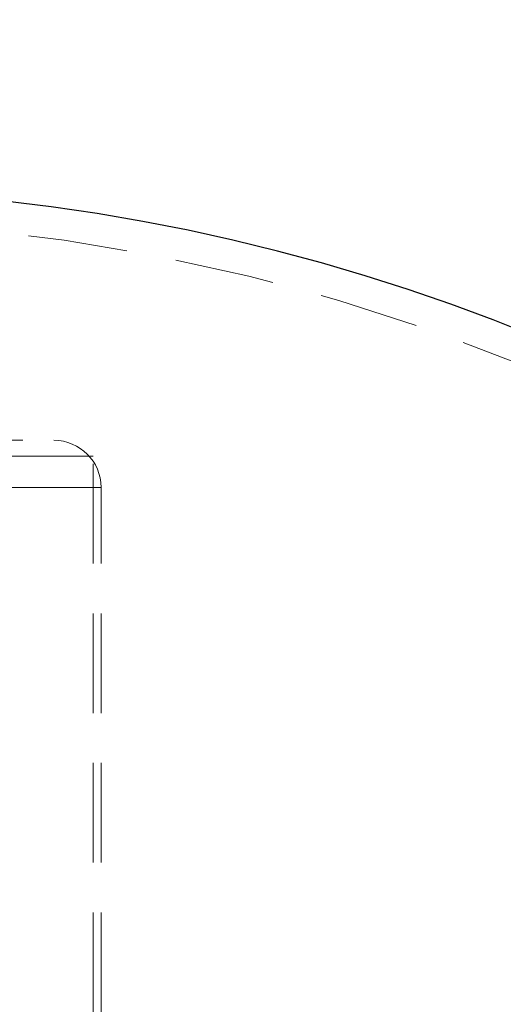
# Model space of a CAD drawing. Header units: millimetres. Extents: x 373 to 928, y 275 to 747.
# Tile 75 of 117: x 684 to 690, y 389 to 402. Entities that reach past the tile are written whole.
import ezdxf

# ---------------------------------------------------------------- set-up
doc = ezdxf.new("R2010")
doc.units = ezdxf.units.MM
doc.linetypes.add('HIDDEN', pattern=[1.905, 1.27, -0.635])
doc.styles.add('SLDTEXTSTYLE0', font='TXT', dxfattribs={"width": 0.75})
doc.dimstyles.new('SLDDIMSTYLE0', dxfattribs={"dimtxt": 3.5, "dimasz": 3.556, "dimexe": 0, "dimexo": 0.0625, "dimgap": 0.875, "dimtad": 1, "dimdec": 0, "dimlfac": 5, "dimrnd": 1e-09, "dimzin": 12, "dimdsep": 46, "dimtxsty": 'SLDTEXTSTYLE0', "dimblk1": 'CLOSED', "dimblk2": 'CLOSED', "dimsah": 1, "dimcen": 0.09, "dimadec": 0, "dimazin": 3, "dimtfac": 1, "dimtdec": 0, "dimtofl": 0, "dimtmove": 0, "dimatfit": 3, "dimldrblk": 'CLOSED', "dimfxl": 0, "dimfrac": 2, "dimtolj": 1, "dimtzin": 12, "dimarcsym": 0})

# ---------------------------------------------------------------- blocks, each defined once
blk = doc.blocks.new('_Closed')
at = {"color": 0, "linetype": 'ByBlock', "lineweight": -2}
for p, q in [((-1, 0.166667), (0, 0)), ((-1, 0.166667), (-1, -0.166667)), ((0, 0), (-1, -0.166667)), ((0, 0), (-1, 0))]:
    blk.add_line(p, q, dxfattribs=at)
blk = doc.blocks.new('_D')
at = {"color": 7, "linetype": 'Continuous', "lineweight": 0}
for p, q in [((715.474, 535.198), (750.697, 535.198)), ((749.697, 535.198), (749.697, 275.227)), ((668.671, 275.227), (750.697, 275.227))]:
    blk.add_line(p, q, dxfattribs=at)
at = {"color": 7, "linetype": 'Continuous', "lineweight": 18, "xscale": 3.556, "yscale": 3.556}
for p, rotation in [((749.697, 535.198, -1.633), 90.0000000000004), ((749.697, 275.227, -1.633), 270.0000000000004)]:
    blk.add_blockref('_Closed', p, dxfattribs=dict(at, rotation=rotation))
at = {"color": 7, "linetype": 'Continuous', "lineweight": 18, "insert": (745.185, 417.729), "char_height": 3.5, "attachment_point": 1, "rotation": 90, "style": 'SLDTEXTSTYLE0'}
blk.add_mtext('1300', dxfattribs=at)

msp = doc.modelspace()

# ---------------------------------------------------------------- linework, layer by layer
at = {"color": 7, "linetype": 'HIDDEN', "lineweight": 18}
for p, q in [((682.49, 396.564), (684.157, 396.564)), ((684.657, 396.364), (682.744, 396.364)), ((684.657, 383.564), (684.657, 396.364)), ((684.755, 395.964), (676.76, 395.964)), ((684.757, 383.564), (684.757, 395.964))]:
    msp.add_line(p, q, dxfattribs=at)
at = {"color": 7, "linetype": 'Continuous', "lineweight": 25}
msp.add_arc((680.757, 374.766), 25, 0, 83.6299, dxfattribs=at)
at = {"color": 7, "linetype": 'HIDDEN', "lineweight": 18}
for centre, radius, end in [((680.757, 374.766), 24.6, 87.4371), ((684.157, 395.964), 0.6, 90)]:
    msp.add_arc(centre, radius, 0, end, dxfattribs=at)

# ---------------------------------------------------------------- dimensions: what is measured, and where the dimension line sits
at = {"color": 7, "linetype": 'Continuous', "lineweight": 18}
dim = msp.add_linear_dim(base=(749.697, 275.227), p1=(714.474, 535.198), p2=(667.671, 275.227), angle=90, dimstyle='SLDDIMSTYLE0', dxfattribs=at)
dim.commit()
dim.dimension.update_dxf_attribs({"geometry": '_D', "text_midpoint": (749.697, 422.901), "dimtype": 160})

doc.saveas('drawing.dxf')
